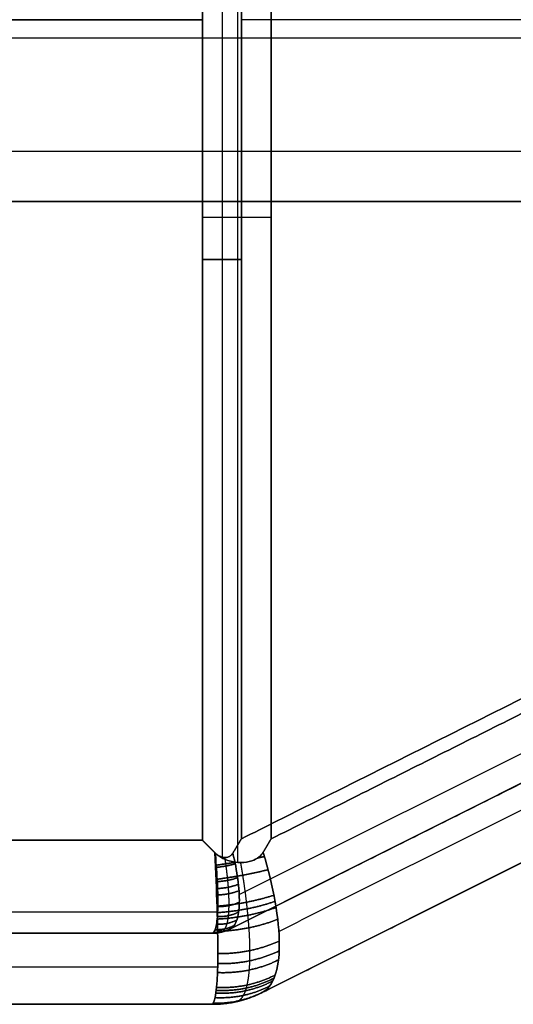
# Model space of a CAD drawing. Header units: millimetres. Extents: x -1645 to 131, y -134 to 129.
# Tile 28 of 256: x -371 to -362, y -20 to -2. Entities that reach past the tile are written whole.
import ezdxf

# ---------------------------------------------------------------- set-up
doc = ezdxf.new("R2010")
doc.units = ezdxf.units.MM
for name, color, linetype, true_color in [('IGES level 30', 7, 'Continuous', 0xcbd2ee), ('IGES level 36', 7, 'Continuous', 0xcbd2ee), ('IGES level 37', 7, 'Continuous', 0xcbd2ee)]:
    doc.layers.add(name, color=color, linetype=linetype, true_color=true_color)

msp = doc.modelspace()

# ---------------------------------------------------------------- linework, layer by layer
at = {"layer": 'IGES level 30'}
for points in [[(-9, -2.124, 15.302), (-1574, -2.124, 15.302)], [(-9, -2.124, 10.398), (-1574, -2.124, 10.398)], [(-9, -4.198, 14.783), (-1574, -4.198, 14.783)], [(-9, -4.198, 10.918), (-1574, -4.198, 10.918)], [(-1574, -5.112, 12.85), (-9, -5.112, 12.85)], [(-9, -5.112, 12.85), (-1574, -5.112, 12.85)]]:
    msp.add_open_spline(points, degree=1, dxfattribs=at)
at = {"layer": 'IGES level 36', "extrusion": (0, -1, 0)}
for centre, radius in [((-367.817, 3.033, 5.396), 3), ((-367.817, 3.033, 6.169), 1.7)]:
    msp.add_arc(centre, radius, 270, 294.7751, dxfattribs=at)
at = {"layer": 'IGES level 36', "extrusion": (0, 0, -1)}
for radius in [0.7, 0.7, 2]:
    msp.add_arc((367.63, -17.788, -12.033), radius, 243.4349, 270, dxfattribs=at)
at = {"layer": 'IGES level 36'}
for centre, radius in [((-367.63, -17.788, 3.033), 0.7), ((-367.63, -17.788, 7.533), 0.7), ((-367.63, -17.788, 12.033), 2), ((-367.63, -17.788, 3.033), 2), ((-367.63, -17.788, 7.533), 2)]:
    msp.add_arc(centre, radius, 270, 296.5651, dxfattribs=at)
at = {"layer": 'IGES level 36', "extrusion": (0.222605, 0.111303, -0.968534)}
for radius in [0.7, 2]:
    msp.add_arc((148.499, -325.436, -86.639), radius, 180, 207.3048, dxfattribs=at)
at = {"layer": 'IGES level 36'}
for points, degree in [([(-367.817, -16.788, 0.033), (-367.817, 6.404, 0.033)], 1), ([(-367.817, -16.788, 0.033), (-367.817, 6.404, 0.033)], 1), ([(-367.173, 6.312, 0.103), (-367.173, -17.194, 0.103)], 1), ([(-366.559, 6.388, 0.309), (-366.559, -16.763, 0.309)], 1), ([(-366.559, 6.388, 0.309), (-366.559, -16.763, 0.309)], 1), ([(-367.817, -16.788, 1.333), (-367.817, 4.767, 1.333)], 1), ([(-367.817, -16.788, 1.333), (-367.817, 4.767, 1.333)], 1), ([(-367.452, 4.723, 1.373), (-367.452, -17.099, 1.373)], 1), ([(-367.104, 4.712, 1.489), (-367.104, -16.763, 1.489)], 1), ([(-367.104, 4.712, 1.489), (-367.104, -16.763, 1.489)], 1), ([(-367.817, -1.788, 0.033), (-406.499, -1.788, 0.033)], 1), ([(-367.817, -1.788, 1.333), (-406.499, -1.788, 1.333)], 1), ([(-356.445, -1.788, 6.409), (-367.104, -1.788, 1.489)], 1), ([(-355.9, -1.788, 5.229), (-366.559, -1.788, 0.309)], 1), ([(-367.104, -16.763, 1.489), (-356.445, -11.434, 6.409)], 1), ([(-367.104, -16.763, 1.489), (-356.445, -11.434, 6.409)], 1), ([(-366.559, -16.763, 0.309), (-355.9, -11.434, 5.229)], 1), ([(-366.559, -16.763, 0.309), (-355.9, -11.434, 5.229)], 1), ([(-367.144, -17.781, 1.803), (-356.209, -12.314, 6.85)], 1), ([(-356.397, -12.954, 12.033), (-367.317, -18.414, 12.033)], 1), ([(-367.317, -18.414, 12.033), (-356.397, -12.954, 12.033)], 1), ([(-356.397, -12.954, 7.952), (-367.304, -18.407, 2.919)], 1), ([(-356.397, -12.954, 7.952), (-367.304, -18.407, 2.919)], 1), ([(-366.418, -18.454, 0.96), (-355.483, -12.987, 6.007)], 1), ([(-367.317, -18.414, 7.449), (-357.489, -13.5, 7.449)], 1), ([(-366.735, -19.577, 12.033), (-355.816, -14.117, 12.033)], 1), ([(-366.735, -19.577, 12.033), (-355.816, -14.117, 12.033)], 1), ([(-355.816, -14.117, 7.952), (-366.722, -19.57, 2.919)], 1), ([(-355.816, -14.117, 7.952), (-366.722, -19.57, 2.919)], 1), ([(-366.735, -19.577, 7.449), (-356.908, -14.663, 7.449)], 1), ([(-406.499, -16.788, 0.033), (-367.817, -16.788, 0.033)], 1), ([(-406.499, -16.788, 0.033), (-367.817, -16.788, 0.033)], 1), ([(-406.499, -16.788, 1.333), (-367.817, -16.788, 1.333)], 1), ([(-406.499, -16.788, 1.333), (-367.817, -16.788, 1.333)], 1), ([(-367.538, -18.102, 1.955), (-406.778, -18.102, 1.955)], 1), ([(-367.63, -18.488, 12.033), (-406.686, -18.488, 12.033)], 1), ([(-367.63, -18.488, 3.033), (-406.686, -18.488, 3.033)], 1), ([(-406.686, -18.488, 12.033), (-367.63, -18.488, 12.033)], 1), ([(-367.63, -18.488, 7.533), (-406.686, -18.488, 7.533)], 1), ([(-367.63, -18.488, 3.033), (-406.686, -18.488, 3.033)], 1), ([(-367.63, -18.488, 3.033), (-367.63, -18.488, 2.968), (-367.625, -18.484, 2.903), (-367.617, -18.477, 2.839)], 3), ([(-367.63, -18.488, 12.033), (-367.63, -18.488, 3.033)], 1), ([(-367.63, -18.488, 12.033), (-367.63, -18.488, 3.033)], 1), ([(-367.469, -18.469, 3.033), (-367.469, -18.469, 12.033)], 1), ([(-367.304, -18.407, 2.919), (-367.312, -18.412, 2.957), (-367.317, -18.414, 2.995), (-367.317, -18.414, 3.033)], 3), ([(-367.317, -18.414, 3.033), (-367.317, -18.414, 12.033)], 1), ([(-367.317, -18.414, 3.033), (-367.317, -18.414, 12.033)], 1), ([(-367.538, -19.107, 1.13), (-406.778, -19.107, 1.13)], 1), ([(-366.722, -19.57, 2.919), (-366.731, -19.575, 2.957), (-366.735, -19.577, 2.995), (-366.735, -19.577, 3.033)], 3), ([(-366.735, -19.577, 3.033), (-366.735, -19.577, 12.033)], 1), ([(-366.735, -19.577, 3.033), (-366.735, -19.577, 12.033)], 1), ([(-406.686, -19.788, 12.033), (-367.63, -19.788, 12.033)], 1), ([(-367.63, -19.788, 3.033), (-406.686, -19.788, 3.033)], 1), ([(-406.686, -19.788, 12.033), (-367.63, -19.788, 12.033)], 1), ([(-367.63, -19.788, 7.533), (-406.686, -19.788, 7.533)], 1), ([(-367.63, -19.788, 3.033), (-406.686, -19.788, 3.033)], 1), ([(-367.63, -19.788, 3.033), (-367.63, -19.788, 2.919), (-367.625, -19.781, 2.804), (-367.617, -19.768, 2.69)], 3), ([(-367.63, -19.788, 12.033), (-367.63, -19.788, 3.033)], 1), ([(-367.63, -19.788, 12.033), (-367.63, -19.788, 3.033)], 1), ([(-367.17, -19.734, 3.033), (-367.17, -19.734, 12.033)], 1)]:
    msp.add_open_spline(points, degree=degree, dxfattribs=at)
for points, weights, degree in [([(-367.591, -17.014, 0.041), (-367.666, -16.939, 0.036), (-367.741, -16.863, 0.033), (-367.817, -16.788, 0.033)], [1, 0.999527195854, 0.999527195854, 1], 3), ([(-367.581, -17.023, 1.349), (-367.659, -16.945, 1.338), (-367.738, -16.867, 1.333), (-367.817, -16.788, 1.333)], [1, 0.998392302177, 0.998392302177, 1], 3), ([(-367.817, -16.788, 0.033), (-367.741, -16.863, 0.033), (-367.666, -16.939, 0.036), (-367.591, -17.014, 0.041)], [1, 0.999527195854, 0.999527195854, 1], 3), ([(-367.817, -16.788, 1.333), (-367.738, -16.867, 1.333), (-367.659, -16.945, 1.338), (-367.581, -17.023, 1.349)], [1, 0.998392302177, 0.998392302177, 1], 3), ([(-367.104, -16.763, 1.489), (-367.155, -16.85, 1.466), (-367.206, -16.936, 1.445), (-367.259, -17.022, 1.427)], [1, 0.999198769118, 0.999198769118, 1], 3), ([(-367.259, -17.022, 1.427), (-367.206, -16.936, 1.445), (-367.155, -16.85, 1.466), (-367.104, -16.763, 1.489)], [1, 0.999198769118, 0.999198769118, 1], 3), ([(-366.559, -16.763, 0.309), (-366.608, -16.846, 0.287), (-366.657, -16.929, 0.266), (-366.706, -17.011, 0.246)], [1, 0.999763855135, 0.999763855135, 1], 3), ([(-366.706, -17.011, 0.246), (-366.657, -16.929, 0.266), (-366.608, -16.846, 0.287), (-366.559, -16.763, 0.309)], [1, 0.999763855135, 0.999763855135, 1], 3), ([(-366.804, -17.112, 0.209), (-366.743, -17.1, 0.234), (-366.684, -17.087, 0.262)], [0.993259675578, 0.99606504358, 1], 2), ([(-367.579, -17.247, 0.068), (-367.394, -17.221, 0.064), (-367.212, -17.19, 0.095)], [0.999999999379, 0.98910111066, 0.98686794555], 2), ([(-367.56, -17.285, 1.407), (-367.376, -17.264, 1.401), (-367.217, -17.22, 1.483)], [0.999999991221, 0.966754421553, 1], 2), ([(-367.567, -17.503, 0.119), (-367.061, -17.44, 0.104), (-366.617, -17.327, 0.328)], [0.999999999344, 0.968959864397, 1], 2), ([(-367.544, -17.546, 1.512), (-367.344, -17.533, 1.505), (-367.174, -17.474, 1.595)], [0.999999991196, 0.961101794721, 1], 2), ([(-367.539, -17.671, 1.58), (-367.332, -17.661, 1.574), (-367.159, -17.595, 1.666)], [0.999999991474, 0.958905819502, 1], 2), ([(-367.548, -17.995, 0.286), (-366.987, -17.949, 0.266), (-366.509, -17.793, 0.518)], [0.999999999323, 0.962590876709, 1], 2), ([(-367.535, -17.788, 1.658), (-367.324, -17.783, 1.655), (-367.148, -17.71, 1.746)], [0.999999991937, 0.957250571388, 1], 2), ([(-367.545, -18.113, 0.342), (-366.973, -18.074, 0.322), (-366.488, -17.906, 0.579)], [0.999999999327, 0.96124056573, 1], 2), ([(-367.535, -18.002, 1.843), (-367.319, -18.005, 1.847), (-367.141, -17.921, 1.934)], [0.999999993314, 0.955694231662, 1], 2), ([(-367.542, -18.23, 0.403), (-366.96, -18.197, 0.384), (-366.469, -18.018, 0.644)], [0.999999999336, 0.960010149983, 1], 2), ([(-367.542, -18.183, 2.061), (-367.33, -18.192, 2.074), (-367.153, -18.101, 2.152)], [0.999999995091, 0.956623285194, 1], 2), ([(-367.584, -18.423, 2.567), (-367.397, -18.432, 2.598), (-367.236, -18.347, 2.652)], [0.999999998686, 0.965171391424, 1], 2), ([(-367.559, -18.324, 2.305), (-367.356, -18.335, 2.328), (-367.185, -18.245, 2.394)], [0.999999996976, 0.959917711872, 1], 2), ([(-367.537, -18.454, 0.538), (-366.939, -18.434, 0.525), (-366.439, -18.234, 0.787)], [0.999999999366, 0.957981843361, 1], 2), ([(-367.317, -18.414, 3.033), (-367.465, -18.488, 3.033), (-367.63, -18.488, 3.033)], [1, 0.973248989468, 1], 2), ([(-367.617, -18.477, 2.839), (-367.625, -18.484, 2.903), (-367.63, -18.488, 2.968), (-367.63, -18.488, 3.033)], [1, 0.998909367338, 0.998909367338, 1], 3), ([(-367.313, -18.412, 2.976), (-367.461, -18.486, 2.955), (-367.626, -18.485, 2.936)], [1, 0.972873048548, 1], 2), ([(-367.617, -18.477, 2.839), (-367.451, -18.481, 2.876), (-367.304, -18.407, 2.919)], [1, 0.971745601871, 1], 2), ([(-367.456, -18.461, 2.878), (-367.464, -18.467, 2.929), (-367.469, -18.469, 2.981), (-367.469, -18.469, 3.033)], [0.985872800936, 0.986373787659, 0.986624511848, 0.986624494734], 3), ([(-367.304, -18.407, 2.919), (-367.312, -18.412, 2.957), (-367.317, -18.414, 2.995), (-367.317, -18.414, 3.033)], [1, 0.998909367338, 0.998909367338, 1], 3), ([(-367.534, -18.862, 0.865), (-366.919, -18.866, 0.87), (-366.41, -18.631, 1.123)], [0.999999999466, 0.955804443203, 1], 2), ([(-367.536, -19.044, 1.056), (-366.921, -19.059, 1.073), (-366.412, -18.811, 1.316)], [0.999999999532, 0.955726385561, 1], 2), ([(-367.541, -19.208, 1.259), (-366.931, -19.231, 1.291), (-366.425, -18.975, 1.52)], [0.999999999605, 0.956336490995, 1], 2), ([(-367.557, -19.478, 1.704), (-366.974, -19.508, 1.767), (-366.483, -19.25, 1.96)], [0.999999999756, 0.959501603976, 1], 2), ([(-367.568, -19.583, 1.943), (-367.007, -19.613, 2.02), (-366.528, -19.36, 2.194)], [0.999999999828, 0.961966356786, 1], 2), ([(-367.562, -19.533, 1.823), (-366.989, -19.564, 1.893), (-366.505, -19.308, 2.076)], [0.999999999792, 0.960671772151, 1], 2), ([(-366.735, -19.577, 3.033), (-367.158, -19.788, 3.033), (-367.63, -19.788, 3.033)], [1, 0.973248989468, 1], 2), ([(-366.732, -19.575, 2.976), (-367.154, -19.786, 2.915), (-367.626, -19.783, 2.861)], [1, 0.972873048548, 1], 2), ([(-367.617, -19.768, 2.69), (-367.143, -19.781, 2.798), (-366.722, -19.57, 2.919)], [1, 0.971745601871, 1], 2), ([(-367.582, -19.666, 2.187), (-367.046, -19.693, 2.277), (-366.583, -19.451, 2.432)], [0.999999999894, 0.964882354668, 1], 2), ([(-366.722, -19.57, 2.919), (-366.731, -19.575, 2.957), (-366.735, -19.577, 2.995), (-366.735, -19.577, 3.033)], [1, 0.998909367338, 0.998909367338, 1], 3), ([(-367.617, -19.768, 2.69), (-367.625, -19.781, 2.804), (-367.63, -19.788, 2.919), (-367.63, -19.788, 3.033)], [1, 0.998909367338, 0.998909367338, 1], 3), ([(-367.156, -19.724, 2.801), (-367.166, -19.731, 2.878), (-367.17, -19.734, 2.956), (-367.17, -19.734, 3.033)], [0.985872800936, 0.986373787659, 0.986624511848, 0.986624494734], 3)]:
    msp.add_rational_spline(points, weights, degree=degree, dxfattribs=at)
for points, knots in [([(-367.591, -17.014, 0.041), (-367.555, -17.708, 0.094), (-367.532, -18.369, 0.391), (-367.537, -19.368, 1.352), (-367.564, -19.689, 2), (-367.617, -19.768, 2.69)], [5, 5, 5, 5, 5.5, 5.5, 6, 6, 6, 6]), ([(-367.617, -19.768, 2.69), (-367.564, -19.689, 2), (-367.537, -19.368, 1.352), (-367.532, -18.369, 0.391), (-367.555, -17.708, 0.094), (-367.591, -17.014, 0.041)], [1.477583, 1.477583, 1.477583, 1.477583, 1.977583, 1.977583, 2.477583, 2.477583, 2.477583, 2.477583]), ([(-367.581, -17.023, 1.349), (-367.58, -17.033, 1.351), (-367.579, -17.043, 1.352), (-367.579, -17.053, 1.354), (-367.563, -17.233, 1.382), (-367.551, -17.41, 1.44), (-367.543, -17.571, 1.524), (-367.535, -17.733, 1.608), (-367.532, -17.884, 1.72), (-367.535, -18.011, 1.852), (-367.537, -18.14, 1.986), (-367.546, -18.248, 2.143), (-367.559, -18.327, 2.31), (-367.573, -18.405, 2.477), (-367.592, -18.456, 2.658), (-367.617, -18.477, 2.839)], [3.002235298, 3.002235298, 3.002235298, 3.002235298, 3.002265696, 3.002265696, 3.002265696, 3.002819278, 3.002819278, 3.002819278, 3.003374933, 3.003374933, 3.003374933, 3.003940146, 3.003940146, 3.003940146, 3.004499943, 3.004499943, 3.004499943, 3.004499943]), ([(-367.617, -18.477, 2.839), (-367.592, -18.456, 2.658), (-367.573, -18.405, 2.477), (-367.559, -18.327, 2.31), (-367.546, -18.248, 2.143), (-367.537, -18.14, 1.986), (-367.535, -18.011, 1.852), (-367.532, -17.884, 1.72), (-367.535, -17.733, 1.608), (-367.543, -17.571, 1.524), (-367.551, -17.41, 1.44), (-367.563, -17.233, 1.382), (-367.579, -17.053, 1.354), (-367.579, -17.043, 1.352), (-367.58, -17.033, 1.351), (-367.581, -17.023, 1.349)], [0.478739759, 0.478739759, 0.478739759, 0.478739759, 0.479292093, 0.479292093, 0.479292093, 0.479849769, 0.479849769, 0.479849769, 0.480398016, 0.480398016, 0.480398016, 0.480944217, 0.480944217, 0.480944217, 0.48097421, 0.48097421, 0.48097421, 0.48097421]), ([(-366.706, -17.011, 0.246), (-366.726, -17.044, 0.238), (-366.753, -17.073, 0.228), (-366.782, -17.097, 0.217), (-366.82, -17.127, 0.203), (-366.864, -17.149, 0.188), (-366.91, -17.165, 0.173), (-366.974, -17.187, 0.153), (-367.044, -17.197, 0.133), (-367.112, -17.197, 0.117), (-367.183, -17.197, 0.1), (-367.255, -17.186, 0.085), (-367.324, -17.166, 0.074), (-367.404, -17.142, 0.06), (-367.482, -17.104, 0.051), (-367.548, -17.052, 0.045), (-367.563, -17.04, 0.044), (-367.577, -17.027, 0.043), (-367.591, -17.014, 0.041)], [3, 3, 3, 3, 3.000118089, 3.000118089, 3.000118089, 3.000269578, 3.000269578, 3.000269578, 3.000482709, 3.000482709, 3.000482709, 3.000701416, 3.000701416, 3.000701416, 3.000956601, 3.000956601, 3.000956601, 3.001013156, 3.001013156, 3.001013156, 3.001013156]), ([(-367.591, -17.014, 0.041), (-367.577, -17.027, 0.043), (-367.563, -17.04, 0.044), (-367.548, -17.052, 0.045), (-367.482, -17.104, 0.051), (-367.404, -17.142, 0.06), (-367.324, -17.166, 0.074), (-367.255, -17.186, 0.085), (-367.183, -17.197, 0.1), (-367.112, -17.197, 0.117), (-367.044, -17.197, 0.133), (-366.974, -17.187, 0.153), (-366.91, -17.165, 0.173), (-366.864, -17.149, 0.188), (-366.82, -17.127, 0.203), (-366.782, -17.097, 0.217), (-366.753, -17.073, 0.228), (-366.726, -17.044, 0.238), (-366.706, -17.011, 0.246)], [0, 0, 0, 0, 0.000057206, 0.000057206, 0.000057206, 0.000315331, 0.000315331, 0.000315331, 0.000536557, 0.000536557, 0.000536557, 0.000752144, 0.000752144, 0.000752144, 0.000905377, 0.000905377, 0.000905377, 0.001024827, 0.001024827, 0.001024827, 0.001024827]), ([(-367.259, -17.022, 1.427), (-367.269, -17.039, 1.423), (-367.282, -17.054, 1.419), (-367.298, -17.067, 1.414), (-367.313, -17.08, 1.409), (-367.331, -17.09, 1.404), (-367.35, -17.096, 1.398), (-367.368, -17.102, 1.393), (-367.387, -17.105, 1.388), (-367.405, -17.105, 1.383), (-367.426, -17.104, 1.378), (-367.446, -17.101, 1.374), (-367.465, -17.095, 1.37), (-367.488, -17.088, 1.365), (-367.51, -17.078, 1.361), (-367.53, -17.065, 1.357), (-367.548, -17.053, 1.354), (-367.566, -17.039, 1.352), (-367.581, -17.023, 1.349)], [1, 1, 1, 1, 1.0000613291, 1.0000613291, 1.0000613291, 1.000122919, 1.000122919, 1.000122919, 1.000181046, 1.000181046, 1.000181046, 1.0002431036, 1.0002431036, 1.0002431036, 1.000315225, 1.000315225, 1.000315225, 1.0003814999, 1.0003814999, 1.0003814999, 1.0003814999]), ([(-367.581, -17.023, 1.349), (-367.566, -17.039, 1.352), (-367.548, -17.053, 1.354), (-367.53, -17.065, 1.357), (-367.51, -17.078, 1.361), (-367.488, -17.088, 1.365), (-367.465, -17.095, 1.37), (-367.446, -17.101, 1.374), (-367.426, -17.104, 1.378), (-367.405, -17.105, 1.383), (-367.387, -17.105, 1.388), (-367.368, -17.102, 1.393), (-367.35, -17.096, 1.398), (-367.331, -17.09, 1.404), (-367.313, -17.08, 1.409), (-367.298, -17.067, 1.414), (-367.282, -17.054, 1.419), (-367.269, -17.039, 1.423), (-367.259, -17.022, 1.427)], [0.4809742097, 0.4809742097, 0.4809742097, 0.4809742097, 0.4810408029, 0.4810408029, 0.4810408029, 0.4811132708, 0.4811132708, 0.4811132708, 0.4811756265, 0.4811756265, 0.4811756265, 0.4812340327, 0.4812340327, 0.4812340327, 0.4812959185, 0.4812959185, 0.4812959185, 0.4813575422, 0.4813575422, 0.4813575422, 0.4813575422]), ([(-367.304, -18.407, 2.919), (-367.253, -18.382, 2.742), (-367.213, -18.328, 2.564), (-367.186, -18.247, 2.4), (-367.159, -18.167, 2.234), (-367.143, -18.058, 2.077), (-367.141, -17.93, 1.943), (-367.139, -17.804, 1.811), (-367.149, -17.656, 1.696), (-367.17, -17.498, 1.608), (-367.19, -17.348, 1.525), (-367.221, -17.186, 1.463), (-367.259, -17.022, 1.427)], [0, 0, 0, 0, 0.000555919, 0.000555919, 0.000555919, 0.001114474, 0.001114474, 0.001114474, 0.001661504, 0.001661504, 0.001661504, 0.00217748, 0.00217748, 0.00217748, 0.00217748]), ([(-367.259, -17.022, 1.427), (-367.221, -17.186, 1.463), (-367.19, -17.348, 1.525), (-367.17, -17.498, 1.608), (-367.149, -17.656, 1.696), (-367.139, -17.804, 1.811), (-367.141, -17.93, 1.943), (-367.143, -18.058, 2.077), (-367.159, -18.167, 2.234), (-367.186, -18.247, 2.4), (-367.213, -18.328, 2.564), (-367.253, -18.382, 2.742), (-367.304, -18.407, 2.919)], [0, 0, 0, 0, 0.000516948, 0.000516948, 0.000516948, 0.001065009, 0.001065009, 0.001065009, 0.001624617, 0.001624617, 0.001624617, 0.002181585, 0.002181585, 0.002181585, 0.002181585]), ([(-366.722, -19.57, 2.919), (-366.519, -19.469, 2.287), (-366.411, -19.162, 1.677), (-366.408, -18.236, 0.707), (-366.515, -17.642, 0.373), (-366.706, -17.011, 0.246)], [1, 1, 1, 1, 1.5, 1.5, 2, 2, 2, 2]), ([(-366.706, -17.011, 0.246), (-366.515, -17.642, 0.373), (-366.408, -18.236, 0.707), (-366.411, -19.162, 1.677), (-366.519, -19.469, 2.287), (-366.722, -19.57, 2.919)], [0.0010248, 0.0010248, 0.0010248, 0.0010248, 0.5010248, 0.5010248, 1.0010248, 1.0010248, 1.0010248, 1.0010248])]:
    msp.add_open_spline(points, degree=3, knots=knots, dxfattribs=at)
for points, weights, knots in [([(-367.456, -18.461, 2.878), (-367.436, -18.451, 2.785), (-367.419, -18.433, 2.694), (-367.388, -18.383, 2.514), (-367.375, -18.35, 2.425), (-367.353, -18.268, 2.252), (-367.345, -18.221, 2.169), (-367.333, -18.112, 2.012), (-367.33, -18.051, 1.938), (-367.328, -17.915, 1.799), (-367.329, -17.843, 1.736), (-367.335, -17.727, 1.651), (-367.337, -17.688, 1.624), (-367.344, -17.606, 1.574), (-367.347, -17.564, 1.551), (-367.36, -17.436, 1.486), (-367.37, -17.348, 1.451), (-367.389, -17.208, 1.408), (-367.397, -17.156, 1.394), (-367.405, -17.105, 1.384)], [0.985872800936, 0.984697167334, 0.983586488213, 0.981584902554, 0.980692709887, 0.979225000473, 0.978669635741, 0.977953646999, 0.977793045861, 0.977901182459, 0.978167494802, 0.978854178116, 0.979130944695, 0.979774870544, 0.980143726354, 0.981365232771, 0.982323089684, 0.983973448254, 0.984601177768, 0.985250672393], [0.010236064, 0.010236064, 0.010236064, 0.010236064, 0.010403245, 0.010403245, 0.010570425, 0.010570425, 0.010737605, 0.010737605, 0.010904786, 0.010904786, 0.011071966, 0.011071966, 0.011155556, 0.011155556, 0.011239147, 0.011239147, 0.011406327, 0.011406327, 0.011500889, 0.011500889, 0.011500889, 0.011500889]), ([(-367.156, -19.724, 2.801), (-367.122, -19.706, 2.63), (-367.091, -19.672, 2.461), (-367.051, -19.6, 2.21), (-367.039, -19.573, 2.127), (-367.022, -19.525, 2.004), (-367.017, -19.508, 1.963), (-367.007, -19.473, 1.881), (-367.002, -19.454, 1.84), (-366.979, -19.356, 1.639), (-366.966, -19.264, 1.486), (-366.953, -19.107, 1.269), (-366.95, -19.051, 1.199), (-366.946, -18.933, 1.062), (-366.946, -18.87, 0.996), (-366.947, -18.675, 0.808), (-366.953, -18.536, 0.695), (-366.969, -18.314, 0.545), (-366.975, -18.238, 0.499), (-366.987, -18.121, 0.433), (-366.991, -18.081, 0.412), (-366.999, -18.001, 0.373), (-367.004, -17.961, 0.354), (-367.027, -17.76, 0.264), (-367.05, -17.595, 0.207), (-367.089, -17.351, 0.146), (-367.101, -17.274, 0.129), (-367.115, -17.197, 0.116)], [0.985872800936, 0.984640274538, 0.983479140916, 0.981922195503, 0.981433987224, 0.980757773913, 0.980541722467, 0.98013004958, 0.979934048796, 0.979017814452, 0.978483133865, 0.978010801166, 0.977908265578, 0.977818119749, 0.97783121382, 0.978044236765, 0.978415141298, 0.979278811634, 0.979617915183, 0.980198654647, 0.980404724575, 0.980835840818, 0.981061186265, 0.982232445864, 0.983311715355, 0.985010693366, 0.985560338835, 0.9861225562], [0.010236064, 0.010236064, 0.010236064, 0.010236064, 0.010411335, 0.010411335, 0.01049897, 0.01049897, 0.010542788, 0.010542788, 0.010586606, 0.010586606, 0.010761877, 0.010761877, 0.010849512, 0.010849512, 0.010937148, 0.010937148, 0.011112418, 0.011112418, 0.011200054, 0.011200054, 0.011243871, 0.011243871, 0.011287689, 0.011287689, 0.01146296, 0.01146296, 0.011542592, 0.011542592, 0.011542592, 0.011542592])]:
    msp.add_rational_spline(points, weights, degree=3, knots=knots, dxfattribs=at)
at = {"layer": 'IGES level 37', "extrusion": (0, -1, 0)}
msp.add_arc((-367.817, 21.033, 6.169), 1.7, 65.2249, 90, dxfattribs=at)
at = {"layer": 'IGES level 37'}
for radius in [0.7, 0.7, 2]:
    msp.add_arc((-367.63, -17.788, 12.033), radius, 270, 296.5651, dxfattribs=at)
at = {"layer": 'IGES level 37', "extrusion": (0, 0, -1)}
for centre, radius in [((367.63, -17.788, -21.033), 0.7), ((367.63, -17.788, -16.533), 0.7), ((367.63, -17.788, -12.033), 2), ((367.63, -17.788, -21.033), 2), ((367.63, -17.788, -16.533), 2)]:
    msp.add_arc(centre, radius, 243.4349, 270, dxfattribs=at)
at = {"layer": 'IGES level 37', "extrusion": (0.222605, 0.111303, 0.968534)}
for radius in [0.7, 2]:
    msp.add_arc((148.499, 331.425, -63.331), radius, 152.6952, 180, dxfattribs=at)
at = {"layer": 'IGES level 37'}
for points, degree in [([(-367.173, 13.618, 23.963), (-367.173, -17.194, 23.963)], 1), ([(-367.817, 13.212, 24.033), (-367.817, -16.788, 24.033)], 1), ([(-367.817, 13.212, 24.033), (-367.817, -16.788, 24.033)], 1), ([(-366.559, -16.763, 23.757), (-366.559, 13.187, 23.757)], 1), ([(-366.559, -16.763, 23.757), (-366.559, 13.187, 23.757)], 1), ([(-367.817, 4.767, 22.733), (-367.817, -16.788, 22.733)], 1), ([(-367.817, 4.767, 22.733), (-367.817, -16.788, 22.733)], 1), ([(-367.452, 4.723, 22.693), (-367.452, -17.099, 22.693)], 1), ([(-367.104, -16.763, 22.577), (-367.104, 4.712, 22.577)], 1), ([(-367.104, -16.763, 22.577), (-367.104, 4.712, 22.577)], 1), ([(-371.666, -1.788, 24.033), (-367.817, -1.788, 24.033)], 1), ([(-371.666, -1.788, 22.733), (-367.817, -1.788, 22.733)], 1), ([(-356.445, -1.788, 17.657), (-367.104, -1.788, 22.577)], 1), ([(-355.9, -1.788, 18.837), (-366.559, -1.788, 23.757)], 1), ([(-356.445, -11.434, 17.657), (-367.104, -16.763, 22.577)], 1), ([(-356.445, -11.434, 17.657), (-367.104, -16.763, 22.577)], 1), ([(-355.9, -11.434, 18.837), (-366.559, -16.763, 23.757)], 1), ([(-355.9, -11.434, 18.837), (-366.559, -16.763, 23.757)], 1), ([(-367.144, -17.781, 22.263), (-356.209, -12.314, 17.216)], 1), ([(-367.317, -18.414, 12.033), (-356.397, -12.954, 12.033)], 1), ([(-356.397, -12.954, 12.033), (-367.317, -18.414, 12.033)], 1), ([(-367.304, -18.407, 21.147), (-356.397, -12.954, 16.113)], 1), ([(-367.304, -18.407, 21.147), (-356.397, -12.954, 16.113)], 1), ([(-366.418, -18.454, 23.106), (-355.483, -12.987, 18.059)], 1), ([(-367.317, -18.414, 16.617), (-357.489, -13.5, 16.617)], 1), ([(-355.816, -14.117, 12.033), (-366.735, -19.577, 12.033)], 1), ([(-355.816, -14.117, 12.033), (-366.735, -19.577, 12.033)], 1), ([(-366.722, -19.57, 21.147), (-355.816, -14.117, 16.113)], 1), ([(-366.722, -19.57, 21.147), (-355.816, -14.117, 16.113)], 1), ([(-366.735, -19.577, 16.617), (-356.908, -14.663, 16.617)], 1), ([(-367.817, -16.788, 24.033), (-406.499, -16.788, 24.033)], 1), ([(-367.817, -16.788, 24.033), (-406.499, -16.788, 24.033)], 1), ([(-367.817, -16.788, 22.733), (-406.499, -16.788, 22.733)], 1), ([(-367.817, -16.788, 22.733), (-406.499, -16.788, 22.733)], 1), ([(-367.538, -18.102, 22.111), (-406.778, -18.102, 22.111)], 1), ([(-406.686, -18.488, 12.033), (-367.63, -18.488, 12.033)], 1), ([(-406.686, -18.488, 21.033), (-367.63, -18.488, 21.033)], 1), ([(-367.63, -18.488, 12.033), (-406.686, -18.488, 12.033)], 1), ([(-406.686, -18.488, 16.533), (-367.63, -18.488, 16.533)], 1), ([(-406.686, -18.488, 21.033), (-367.63, -18.488, 21.033)], 1), ([(-367.617, -18.477, 21.227), (-367.625, -18.484, 21.163), (-367.63, -18.488, 21.098), (-367.63, -18.488, 21.033)], 3), ([(-367.63, -18.488, 21.033), (-367.63, -18.488, 12.033)], 1), ([(-367.63, -18.488, 21.033), (-367.63, -18.488, 12.033)], 1), ([(-367.469, -18.469, 21.033), (-367.469, -18.469, 12.033)], 1), ([(-367.317, -18.414, 21.033), (-367.317, -18.414, 21.071), (-367.312, -18.412, 21.109), (-367.304, -18.407, 21.147)], 3), ([(-367.317, -18.414, 12.033), (-367.317, -18.414, 21.033)], 1), ([(-367.317, -18.414, 12.033), (-367.317, -18.414, 21.033)], 1), ([(-367.538, -19.107, 22.936), (-406.778, -19.107, 22.936)], 1), ([(-366.735, -19.577, 21.033), (-366.735, -19.577, 21.071), (-366.731, -19.575, 21.109), (-366.722, -19.57, 21.147)], 3), ([(-366.735, -19.577, 12.033), (-366.735, -19.577, 21.033)], 1), ([(-366.735, -19.577, 12.033), (-366.735, -19.577, 21.033)], 1), ([(-367.63, -19.788, 12.033), (-406.686, -19.788, 12.033)], 1), ([(-406.686, -19.788, 21.033), (-367.63, -19.788, 21.033)], 1), ([(-367.63, -19.788, 12.033), (-406.686, -19.788, 12.033)], 1), ([(-406.686, -19.788, 16.533), (-367.63, -19.788, 16.533)], 1), ([(-406.686, -19.788, 21.033), (-367.63, -19.788, 21.033)], 1), ([(-367.617, -19.768, 21.375), (-367.625, -19.781, 21.262), (-367.63, -19.788, 21.147), (-367.63, -19.788, 21.033)], 3), ([(-367.63, -19.788, 21.033), (-367.63, -19.788, 12.033)], 1), ([(-367.63, -19.788, 21.033), (-367.63, -19.788, 12.033)], 1), ([(-367.17, -19.734, 21.033), (-367.17, -19.734, 12.033)], 1)]:
    msp.add_open_spline(points, degree=degree, dxfattribs=at)
for points, weights, degree in [([(-367.817, -16.788, 22.733), (-367.738, -16.867, 22.733), (-367.659, -16.945, 22.728), (-367.581, -17.023, 22.717)], [1, 0.998392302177, 0.998392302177, 1], 3), ([(-367.817, -16.788, 24.033), (-367.741, -16.863, 24.033), (-367.666, -16.939, 24.03), (-367.591, -17.014, 24.024)], [1, 0.999527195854, 0.999527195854, 1], 3), ([(-367.591, -17.014, 24.024), (-367.666, -16.939, 24.03), (-367.741, -16.863, 24.033), (-367.817, -16.788, 24.033)], [1, 0.999527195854, 0.999527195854, 1], 3), ([(-367.581, -17.023, 22.717), (-367.659, -16.945, 22.728), (-367.738, -16.867, 22.733), (-367.817, -16.788, 22.733)], [1, 0.998392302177, 0.998392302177, 1], 3), ([(-367.259, -17.022, 22.639), (-367.206, -16.936, 22.621), (-367.155, -16.85, 22.6), (-367.104, -16.763, 22.577)], [1, 0.999198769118, 0.999198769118, 1], 3), ([(-367.104, -16.763, 22.577), (-367.155, -16.85, 22.6), (-367.206, -16.936, 22.621), (-367.259, -17.022, 22.639)], [1, 0.999198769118, 0.999198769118, 1], 3), ([(-366.706, -17.011, 23.82), (-366.657, -16.929, 23.8), (-366.608, -16.846, 23.779), (-366.559, -16.763, 23.757)], [1, 0.999763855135, 0.999763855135, 1], 3), ([(-366.559, -16.763, 23.757), (-366.608, -16.846, 23.779), (-366.657, -16.929, 23.8), (-366.706, -17.011, 23.82)], [1, 0.999763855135, 0.999763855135, 1], 3), ([(-366.684, -17.087, 23.804), (-366.743, -17.1, 23.832), (-366.804, -17.112, 23.857)], [1, 0.996065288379, 0.993260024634], 2), ([(-367.212, -17.19, 23.971), (-367.394, -17.221, 24.002), (-367.579, -17.247, 23.998)], [0.98686803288, 0.989101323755, 0.999999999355], 2), ([(-367.217, -17.22, 22.583), (-367.376, -17.264, 22.665), (-367.56, -17.285, 22.659)], [1, 0.966754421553, 0.999999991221], 2), ([(-366.617, -17.327, 23.738), (-367.061, -17.44, 23.962), (-367.567, -17.503, 23.946)], [1, 0.968959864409, 0.99999999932], 2), ([(-367.174, -17.474, 22.471), (-367.344, -17.533, 22.561), (-367.544, -17.546, 22.554)], [1, 0.961101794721, 0.999999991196], 2), ([(-367.159, -17.595, 22.4), (-367.332, -17.661, 22.491), (-367.539, -17.671, 22.486)], [1, 0.958905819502, 0.999999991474], 2), ([(-366.509, -17.793, 23.548), (-366.987, -17.949, 23.799), (-367.548, -17.995, 23.78)], [1, 0.96259087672, 0.999999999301], 2), ([(-367.148, -17.71, 22.32), (-367.324, -17.783, 22.411), (-367.535, -17.788, 22.408)], [1, 0.957250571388, 0.999999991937], 2), ([(-366.488, -17.906, 23.487), (-366.973, -18.074, 23.744), (-367.545, -18.113, 23.724)], [1, 0.96124056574, 0.999999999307], 2), ([(-367.141, -17.921, 22.132), (-367.319, -18.005, 22.219), (-367.535, -18.002, 22.223)], [1, 0.955694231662, 0.999999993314], 2), ([(-366.469, -18.018, 23.422), (-366.96, -18.197, 23.682), (-367.542, -18.23, 23.663)], [1, 0.960010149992, 0.999999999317], 2), ([(-367.153, -18.101, 21.914), (-367.33, -18.192, 21.992), (-367.542, -18.183, 22.005)], [1, 0.956623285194, 0.999999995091], 2), ([(-367.236, -18.347, 21.414), (-367.397, -18.432, 21.467), (-367.584, -18.423, 21.499)], [1, 0.965171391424, 0.999999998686], 2), ([(-367.185, -18.245, 21.672), (-367.356, -18.335, 21.738), (-367.559, -18.324, 21.761)], [1, 0.959917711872, 0.999999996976], 2), ([(-366.439, -18.234, 23.279), (-366.939, -18.434, 23.541), (-367.537, -18.454, 23.528)], [1, 0.957981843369, 0.999999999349], 2), ([(-367.63, -18.488, 21.033), (-367.465, -18.488, 21.033), (-367.317, -18.414, 21.033)], [1, 0.973248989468, 1], 2), ([(-367.63, -18.488, 21.033), (-367.63, -18.488, 21.098), (-367.625, -18.484, 21.163), (-367.617, -18.477, 21.227)], [1, 0.998909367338, 0.998909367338, 1], 3), ([(-367.626, -18.485, 21.13), (-367.461, -18.486, 21.111), (-367.313, -18.412, 21.09)], [1, 0.972873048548, 1], 2), ([(-367.304, -18.407, 21.147), (-367.451, -18.481, 21.189), (-367.617, -18.477, 21.227)], [1, 0.971745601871, 1], 2), ([(-367.456, -18.461, 21.188), (-367.464, -18.467, 21.137), (-367.469, -18.469, 21.085), (-367.469, -18.469, 21.033)], [0.985872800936, 0.986373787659, 0.986624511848, 0.986624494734], 3), ([(-367.317, -18.414, 21.033), (-367.317, -18.414, 21.071), (-367.312, -18.412, 21.109), (-367.304, -18.407, 21.147)], [1, 0.998909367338, 0.998909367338, 1], 3), ([(-366.41, -18.631, 22.943), (-366.919, -18.866, 23.196), (-367.534, -18.862, 23.201)], [1, 0.955804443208, 0.999999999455], 2), ([(-366.412, -18.811, 22.75), (-366.921, -19.059, 22.993), (-367.536, -19.044, 23.01)], [1, 0.955726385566, 0.999999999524], 2), ([(-366.425, -18.975, 22.546), (-366.931, -19.231, 22.775), (-367.541, -19.208, 22.807)], [1, 0.956336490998, 0.999999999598], 2), ([(-366.483, -19.25, 22.106), (-366.974, -19.508, 22.299), (-367.557, -19.478, 22.362)], [1, 0.959501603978, 0.999999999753], 2), ([(-366.528, -19.36, 21.872), (-367.007, -19.613, 22.046), (-367.568, -19.583, 22.123)], [1, 0.961966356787, 0.999999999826], 2), ([(-366.505, -19.308, 21.989), (-366.989, -19.564, 22.173), (-367.562, -19.533, 22.243)], [1, 0.960671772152, 0.99999999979], 2), ([(-367.63, -19.788, 21.033), (-367.158, -19.788, 21.033), (-366.735, -19.577, 21.033)], [1, 0.973248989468, 1], 2), ([(-367.626, -19.783, 21.205), (-367.154, -19.786, 21.151), (-366.732, -19.575, 21.09)], [1, 0.972873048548, 1], 2), ([(-366.722, -19.57, 21.147), (-367.143, -19.781, 21.268), (-367.617, -19.768, 21.375)], [1, 0.971745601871, 1], 2), ([(-366.583, -19.451, 21.634), (-367.046, -19.693, 21.789), (-367.582, -19.666, 21.879)], [1, 0.964882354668, 0.999999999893], 2), ([(-366.735, -19.577, 21.033), (-366.735, -19.577, 21.071), (-366.731, -19.575, 21.109), (-366.722, -19.57, 21.147)], [1, 0.998909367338, 0.998909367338, 1], 3), ([(-367.63, -19.788, 21.033), (-367.63, -19.788, 21.147), (-367.625, -19.781, 21.262), (-367.617, -19.768, 21.375)], [1, 0.998909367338, 0.998909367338, 1], 3), ([(-367.156, -19.724, 21.265), (-367.166, -19.731, 21.188), (-367.17, -19.734, 21.11), (-367.17, -19.734, 21.033)], [0.985872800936, 0.986373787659, 0.986624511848, 0.986624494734], 3)]:
    msp.add_rational_spline(points, weights, degree=degree, dxfattribs=at)
for points, knots in [([(-367.617, -19.768, 21.375), (-367.564, -19.689, 22.066), (-367.537, -19.368, 22.714), (-367.532, -18.369, 23.675), (-367.555, -17.708, 23.972), (-367.591, -17.014, 24.024)], [3, 3, 3, 3, 3.5, 3.5, 4, 4, 4, 4]), ([(-367.591, -17.014, 24.024), (-367.555, -17.708, 23.972), (-367.532, -18.369, 23.675), (-367.537, -19.368, 22.714), (-367.564, -19.689, 22.066), (-367.617, -19.768, 21.375)], [0.0010132, 0.0010132, 0.0010132, 0.0010132, 0.5010132, 0.5010132, 1.0010132, 1.0010132, 1.0010132, 1.0010132]), ([(-367.617, -18.477, 21.227), (-367.592, -18.456, 21.408), (-367.573, -18.405, 21.589), (-367.559, -18.327, 21.756), (-367.546, -18.248, 21.923), (-367.537, -18.14, 22.08), (-367.535, -18.011, 22.214), (-367.532, -17.884, 22.345), (-367.535, -17.733, 22.458), (-367.543, -17.571, 22.542), (-367.551, -17.41, 22.626), (-367.563, -17.233, 22.684), (-367.579, -17.053, 22.712), (-367.579, -17.043, 22.714), (-367.58, -17.033, 22.715), (-367.581, -17.023, 22.717)], [2, 2, 2, 2, 2.000552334, 2.000552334, 2.000552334, 2.00111001, 2.00111001, 2.00111001, 2.001658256, 2.001658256, 2.001658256, 2.002204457, 2.002204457, 2.002204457, 2.00223445, 2.00223445, 2.00223445, 2.00223445]), ([(-367.581, -17.023, 22.717), (-367.58, -17.033, 22.715), (-367.579, -17.043, 22.714), (-367.579, -17.053, 22.712), (-367.563, -17.233, 22.684), (-367.551, -17.41, 22.626), (-367.543, -17.571, 22.542), (-367.535, -17.733, 22.458), (-367.532, -17.884, 22.345), (-367.535, -18.011, 22.214), (-367.537, -18.14, 22.08), (-367.546, -18.248, 21.923), (-367.559, -18.327, 21.756), (-367.573, -18.405, 21.589), (-367.592, -18.456, 21.408), (-367.617, -18.477, 21.227)], [0, 0, 0, 0, 0.000030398, 0.000030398, 0.000030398, 0.00058398, 0.00058398, 0.00058398, 0.001139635, 0.001139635, 0.001139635, 0.001704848, 0.001704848, 0.001704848, 0.002264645, 0.002264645, 0.002264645, 0.002264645]), ([(-367.591, -17.014, 24.024), (-367.577, -17.027, 24.023), (-367.563, -17.04, 24.022), (-367.548, -17.052, 24.021), (-367.482, -17.104, 24.015), (-367.404, -17.142, 24.006), (-367.324, -17.166, 23.992), (-367.255, -17.186, 23.981), (-367.183, -17.197, 23.966), (-367.112, -17.197, 23.949), (-367.044, -17.197, 23.933), (-366.974, -17.187, 23.913), (-366.91, -17.165, 23.893), (-366.864, -17.149, 23.878), (-366.82, -17.127, 23.863), (-366.782, -17.097, 23.849), (-366.753, -17.073, 23.838), (-366.726, -17.044, 23.828), (-366.706, -17.011, 23.82)], [4.001026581, 4.001026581, 4.001026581, 4.001026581, 4.001083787, 4.001083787, 4.001083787, 4.001341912, 4.001341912, 4.001341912, 4.001563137, 4.001563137, 4.001563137, 4.001778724, 4.001778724, 4.001778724, 4.001931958, 4.001931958, 4.001931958, 4.002051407, 4.002051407, 4.002051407, 4.002051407]), ([(-366.706, -17.011, 23.82), (-366.726, -17.044, 23.828), (-366.753, -17.073, 23.838), (-366.782, -17.097, 23.849), (-366.82, -17.127, 23.863), (-366.864, -17.149, 23.878), (-366.91, -17.165, 23.893), (-366.974, -17.187, 23.913), (-367.044, -17.197, 23.933), (-367.112, -17.197, 23.949), (-367.183, -17.197, 23.966), (-367.255, -17.186, 23.981), (-367.324, -17.166, 23.992), (-367.404, -17.142, 24.006), (-367.482, -17.104, 24.015), (-367.548, -17.052, 24.021), (-367.563, -17.04, 24.022), (-367.577, -17.027, 24.023), (-367.591, -17.014, 24.024)], [0, 0, 0, 0, 0.000118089, 0.000118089, 0.000118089, 0.000269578, 0.000269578, 0.000269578, 0.000482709, 0.000482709, 0.000482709, 0.000701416, 0.000701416, 0.000701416, 0.000956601, 0.000956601, 0.000956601, 0.001013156, 0.001013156, 0.001013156, 0.001013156]), ([(-367.581, -17.023, 22.717), (-367.566, -17.039, 22.714), (-367.548, -17.053, 22.712), (-367.53, -17.065, 22.709), (-367.51, -17.078, 22.705), (-367.488, -17.088, 22.701), (-367.465, -17.095, 22.696), (-367.446, -17.101, 22.692), (-367.426, -17.104, 22.688), (-367.405, -17.105, 22.683), (-367.387, -17.105, 22.678), (-367.368, -17.102, 22.673), (-367.35, -17.096, 22.668), (-367.331, -17.09, 22.662), (-367.313, -17.08, 22.657), (-367.298, -17.067, 22.652), (-367.282, -17.054, 22.647), (-367.269, -17.039, 22.642), (-367.259, -17.022, 22.639)], [2.0007420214, 2.0007420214, 2.0007420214, 2.0007420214, 2.0008086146, 2.0008086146, 2.0008086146, 2.0008810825, 2.0008810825, 2.0008810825, 2.0009434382, 2.0009434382, 2.0009434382, 2.0010018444, 2.0010018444, 2.0010018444, 2.0010637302, 2.0010637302, 2.0010637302, 2.0011253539, 2.0011253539, 2.0011253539, 2.0011253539]), ([(-367.259, -17.022, 22.639), (-367.269, -17.039, 22.642), (-367.282, -17.054, 22.647), (-367.298, -17.067, 22.652), (-367.313, -17.08, 22.657), (-367.331, -17.09, 22.662), (-367.35, -17.096, 22.668), (-367.368, -17.102, 22.673), (-367.387, -17.105, 22.678), (-367.405, -17.105, 22.683), (-367.426, -17.104, 22.688), (-367.446, -17.101, 22.692), (-367.465, -17.095, 22.696), (-367.488, -17.088, 22.701), (-367.51, -17.078, 22.705), (-367.53, -17.065, 22.709), (-367.548, -17.053, 22.712), (-367.566, -17.039, 22.714), (-367.581, -17.023, 22.717)], [0.4810002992, 0.4810002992, 0.4810002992, 0.4810002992, 0.4810616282, 0.4810616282, 0.4810616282, 0.4811232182, 0.4811232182, 0.4811232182, 0.4811813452, 0.4811813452, 0.4811813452, 0.4812434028, 0.4812434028, 0.4812434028, 0.4813155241, 0.4813155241, 0.4813155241, 0.481381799, 0.481381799, 0.481381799, 0.481381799]), ([(-367.259, -17.022, 22.639), (-367.221, -17.186, 22.603), (-367.19, -17.348, 22.541), (-367.17, -17.498, 22.458), (-367.149, -17.656, 22.37), (-367.139, -17.804, 22.255), (-367.141, -17.93, 22.123), (-367.143, -18.058, 21.988), (-367.159, -18.167, 21.832), (-367.186, -18.247, 21.666), (-367.213, -18.328, 21.502), (-367.253, -18.382, 21.324), (-367.304, -18.407, 21.147)], [3.382273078, 3.382273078, 3.382273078, 3.382273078, 3.382790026, 3.382790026, 3.382790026, 3.383338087, 3.383338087, 3.383338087, 3.383897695, 3.383897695, 3.383897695, 3.384454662, 3.384454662, 3.384454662, 3.384454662]), ([(-367.304, -18.407, 21.147), (-367.253, -18.382, 21.324), (-367.213, -18.328, 21.502), (-367.186, -18.247, 21.666), (-367.159, -18.167, 21.832), (-367.143, -18.058, 21.988), (-367.141, -17.93, 22.123), (-367.139, -17.804, 22.255), (-367.149, -17.656, 22.37), (-367.17, -17.498, 22.458), (-367.19, -17.348, 22.541), (-367.221, -17.186, 22.603), (-367.259, -17.022, 22.639)], [0.478822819, 0.478822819, 0.478822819, 0.478822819, 0.479378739, 0.479378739, 0.479378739, 0.479937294, 0.479937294, 0.479937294, 0.480484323, 0.480484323, 0.480484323, 0.481000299, 0.481000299, 0.481000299, 0.481000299]), ([(-366.706, -17.011, 23.82), (-366.515, -17.642, 23.693), (-366.408, -18.236, 23.359), (-366.411, -19.162, 22.389), (-366.519, -19.469, 21.779), (-366.722, -19.57, 21.147)], [4.382273, 4.382273, 4.382273, 4.382273, 4.882273, 4.882273, 5.382273, 5.382273, 5.382273, 5.382273]), ([(-366.722, -19.57, 21.147), (-366.519, -19.469, 21.779), (-366.411, -19.162, 22.389), (-366.408, -18.236, 23.359), (-366.515, -17.642, 23.693), (-366.706, -17.011, 23.82)], [1.477571, 1.477571, 1.477571, 1.477571, 1.977571, 1.977571, 2.477571, 2.477571, 2.477571, 2.477571])]:
    msp.add_open_spline(points, degree=3, knots=knots, dxfattribs=at)
for points, weights, knots in [([(-367.456, -18.461, 21.188), (-367.436, -18.451, 21.281), (-367.419, -18.433, 21.372), (-367.388, -18.383, 21.552), (-367.375, -18.35, 21.641), (-367.353, -18.268, 21.814), (-367.345, -18.221, 21.897), (-367.333, -18.112, 22.054), (-367.33, -18.051, 22.128), (-367.328, -17.915, 22.267), (-367.329, -17.843, 22.33), (-367.335, -17.727, 22.415), (-367.337, -17.688, 22.442), (-367.344, -17.606, 22.492), (-367.347, -17.564, 22.515), (-367.36, -17.436, 22.58), (-367.37, -17.348, 22.615), (-367.389, -17.208, 22.658), (-367.397, -17.156, 22.671), (-367.405, -17.105, 22.682)], [0.985872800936, 0.984697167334, 0.983586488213, 0.981584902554, 0.980692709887, 0.979225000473, 0.978669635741, 0.977953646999, 0.977793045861, 0.977901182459, 0.978167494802, 0.978854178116, 0.979130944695, 0.979774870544, 0.980143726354, 0.981365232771, 0.982323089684, 0.983973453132, 0.984601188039, 0.985250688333], [0.010236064, 0.010236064, 0.010236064, 0.010236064, 0.010403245, 0.010403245, 0.010570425, 0.010570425, 0.010737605, 0.010737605, 0.010904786, 0.010904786, 0.011071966, 0.011071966, 0.011155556, 0.011155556, 0.011239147, 0.011239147, 0.011406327, 0.011406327, 0.01150089, 0.01150089, 0.01150089, 0.01150089]), ([(-367.156, -19.724, 21.265), (-367.122, -19.706, 21.436), (-367.091, -19.672, 21.605), (-367.051, -19.6, 21.856), (-367.039, -19.573, 21.939), (-367.022, -19.525, 22.062), (-367.017, -19.508, 22.103), (-367.007, -19.473, 22.185), (-367.002, -19.454, 22.226), (-366.979, -19.356, 22.427), (-366.966, -19.264, 22.58), (-366.953, -19.107, 22.797), (-366.95, -19.051, 22.867), (-366.946, -18.933, 23.003), (-366.946, -18.87, 23.07), (-366.947, -18.675, 23.258), (-366.953, -18.536, 23.371), (-366.969, -18.314, 23.521), (-366.975, -18.238, 23.567), (-366.987, -18.121, 23.633), (-366.991, -18.081, 23.653), (-366.999, -18.001, 23.693), (-367.004, -17.961, 23.712), (-367.027, -17.76, 23.802), (-367.05, -17.595, 23.859), (-367.089, -17.351, 23.92), (-367.101, -17.274, 23.937), (-367.115, -17.197, 23.95)], [0.985872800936, 0.984640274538, 0.983479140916, 0.981922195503, 0.981433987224, 0.980757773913, 0.980541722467, 0.98013004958, 0.979934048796, 0.979017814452, 0.978483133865, 0.978010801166, 0.977908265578, 0.977818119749, 0.97783121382, 0.978044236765, 0.978415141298, 0.979278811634, 0.979617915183, 0.980198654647, 0.980404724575, 0.980835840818, 0.981061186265, 0.982232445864, 0.983311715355, 0.985010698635, 0.985560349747, 0.986122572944], [0.010236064, 0.010236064, 0.010236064, 0.010236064, 0.010411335, 0.010411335, 0.01049897, 0.01049897, 0.010542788, 0.010542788, 0.010586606, 0.010586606, 0.010761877, 0.010761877, 0.010849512, 0.010849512, 0.010937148, 0.010937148, 0.011112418, 0.011112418, 0.011200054, 0.011200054, 0.011243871, 0.011243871, 0.011287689, 0.011287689, 0.01146296, 0.01146296, 0.011542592, 0.011542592, 0.011542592, 0.011542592])]:
    msp.add_rational_spline(points, weights, degree=3, knots=knots, dxfattribs=at)

doc.saveas('drawing.dxf')
